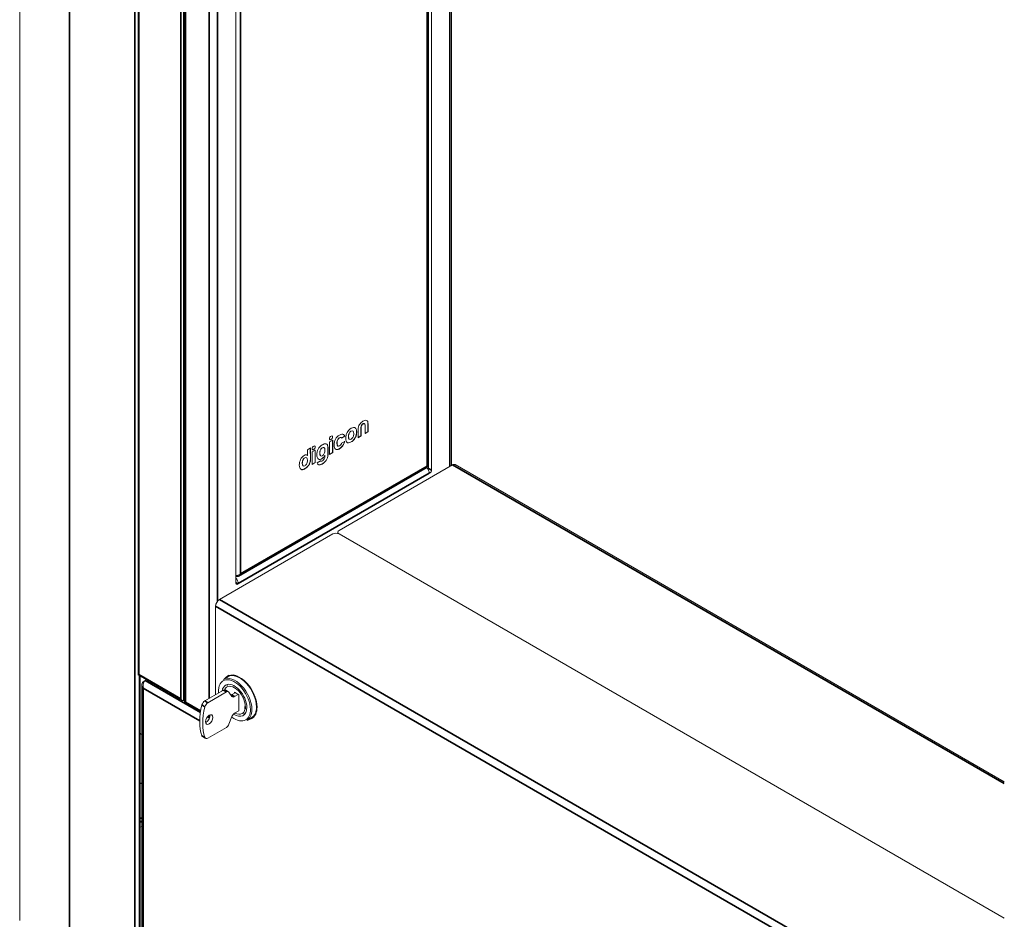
# Model space of a CAD drawing. Header units: millimetres. Extents: x 4 to 1188, y 1 to 840.
# Tile 116 of 256: x 860 to 922, y 160 to 216. Entities that reach past the tile are written whole.
import ezdxf

# ---------------------------------------------------------------- set-up
doc = ezdxf.new("R2010")
doc.units = ezdxf.units.MM
doc.layers.add('1', color=7, linetype='Continuous')

msp = doc.modelspace()

# ---------------------------------------------------------------- linework, layer by layer
at = {"layer": '1', "color": 154, "linetype": 'Continuous', "lineweight": 13}
for p, q in [((860.3552, 266.234), (860.3552, 159.5233)), ((867.7773, 259.4081), (867.7773, 174.9053)), ((870.6899, 251.8758), (870.6899, 173.251)), ((873.9069, 250.1272), (873.9069, 180.6543)), ((885.9586, 188.0402), (885.9586, 243.4859)), ((885.9748, 243.4764), (885.9748, 187.8394)), ((886.1634, 187.7306), (886.1634, 243.3676)), ((887.423, 188.0334), (887.423, 242.6403)), ((885.9586, 214.0901), (885.9748, 214.0994)), ((885.9654, 213.6026), (885.9586, 213.6065)), ((885.963, 213.8244), (885.9748, 213.8313)), ((885.9586, 213.0636), (885.9748, 213.0729)), ((885.9586, 212.6529), (885.9748, 212.6622)), ((885.9586, 196.95), (885.9748, 196.9406)), ((885.9586, 196.7322), (885.9654, 196.7283)), ((885.9748, 192.3216), (885.9691, 192.3183)), ((881.0005, 190.0494), (881.01, 190.044)), ((881.1156, 190.1812), (881.125, 190.1758)), ((881.4159, 190.3517), (881.4253, 190.3462)), ((881.5571, 190.2575), (881.5571, 189.7677)), ((881.7379, 189.883), (881.7379, 190.4168)), ((881.7474, 189.8776), (881.7474, 190.4114)), ((881.9515, 190.65), (881.9609, 190.6446)), ((882.0003, 190.5574), (882.0005, 190.0236)), ((882.0005, 190.0345), (882.1785, 190.1374)), ((882.0005, 190.0236), (882.1879, 190.132)), ((882.1785, 190.1374), (882.1785, 190.6272)), ((882.1785, 190.1374), (882.1879, 190.132)), ((882.1879, 190.132), (882.1879, 190.6218)), ((885.9654, 190.1964), (885.9586, 190.2003)), ((879.9685, 189.6188), (879.7703, 189.5044)), ((879.7703, 189.5044), (879.7703, 188.7254)), ((879.959, 188.8452), (879.959, 189.6133)), ((879.9685, 188.8398), (879.9685, 189.6188)), ((880.2355, 189.4262), (880.2449, 189.4208)), ((880.2853, 189.6545), (880.2948, 189.6491)), ((880.3758, 189.756), (880.3761, 189.7563)), ((880.3758, 189.756), (880.3853, 189.7506)), ((880.3761, 189.7563), (880.3856, 189.7509)), ((880.3787, 189.758), (880.3881, 189.7526)), ((880.3853, 189.7506), (880.3856, 189.7509)), ((880.3897, 189.9343), (880.3897, 189.9342)), ((880.3897, 189.9342), (880.3897, 189.9343)), ((880.3899, 189.765), (880.3994, 189.7595)), ((880.3912, 189.9351), (880.3912, 189.935)), ((880.3947, 189.937), (880.392, 189.9354)), ((880.4995, 189.7745), (880.4877, 189.7813)), ((880.5223, 189.7516), (880.7144, 189.8625)), ((880.5277, 189.744), (880.5278, 189.7439)), ((880.5278, 189.7439), (880.7238, 189.8571)), ((880.7238, 189.5374), (880.5278, 189.4242)), ((880.642, 189.9785), (880.6514, 189.973)), ((880.7144, 189.8628), (880.7238, 189.8573)), ((880.7144, 189.8625), (880.7144, 189.8628)), ((880.7144, 189.8625), (880.7238, 189.8571)), ((880.7237, 189.5373), (880.7238, 189.5372)), ((880.7238, 189.8571), (880.7238, 189.8573)), ((880.7238, 189.5372), (880.7238, 189.5374)), ((880.7868, 189.7433), (880.787, 189.7426)), ((880.787, 189.7426), (880.7868, 189.7404)), ((880.8774, 189.4661), (880.8868, 189.4607)), ((880.8774, 189.4661), (880.8868, 189.4622)), ((880.8868, 189.4607), (880.8962, 189.4567)), ((880.9586, 189.8521), (880.968, 189.8466)), ((880.9586, 189.8513), (880.968, 189.8458)), ((880.9587, 189.8527), (880.9681, 189.8473)), ((881.0006, 189.6865), (881.0101, 189.681)), ((881.1305, 189.6855), (881.1309, 189.6857)), ((881.2232, 189.5822), (881.2327, 189.5768)), ((881.2479, 189.818), (881.2481, 189.8185)), ((881.2873, 190.0302), (881.2873, 190.0305)), ((881.3934, 189.8074), (881.4028, 189.8019)), ((881.5571, 189.7786), (881.7379, 189.883)), ((881.5571, 189.7677), (881.7474, 189.8776)), ((881.7379, 189.883), (881.7474, 189.8776)), ((878.577, 189.1298), (878.3865, 189.0198)), ((878.3865, 189.0198), (878.3882, 188.6581)), ((878.5694, 188.4135), (878.5676, 189.1244)), ((878.5789, 188.408), (878.577, 189.1298)), ((878.8784, 188.9894), (878.683, 188.8766)), ((878.683, 188.8766), (878.683, 188.0976)), ((878.8689, 188.2159), (878.8689, 188.984)), ((878.8784, 188.2104), (878.8784, 188.9894)), ((879.1546, 188.8101), (879.1546, 188.8097)), ((879.1965, 189.0079), (879.206, 189.0024)), ((879.3124, 189.3186), (879.3109, 189.3179)), ((879.3115, 189.1396), (879.3209, 189.1342)), ((879.3131, 189.3192), (879.3124, 189.3186)), ((879.4833, 188.9886), (879.4833, 188.989)), ((879.6666, 189.1545), (879.676, 189.1491)), ((879.6666, 188.7136), (879.6666, 189.1534)), ((879.676, 188.7081), (879.676, 189.148)), ((879.7703, 188.7363), (879.959, 188.8452)), ((879.7703, 188.7254), (879.9685, 188.8398)), ((879.959, 188.8452), (879.9685, 188.8398)), ((880.0544, 189.3157), (880.0544, 189.3154)), ((880.0544, 189.3061), (880.0544, 189.3059)), ((880.2865, 189.2547), (880.2959, 189.2493)), ((880.2915, 189.2512), (880.3032, 189.2444)), ((880.3807, 189.0801), (880.3809, 189.0803)), ((880.3813, 189.0805), (880.3815, 189.0806)), ((880.3826, 189.0813), (880.3855, 189.083)), ((880.3826, 189.0813), (880.392, 189.0759)), ((880.3855, 189.083), (880.395, 189.0776)), ((880.3901, 189.0747), (880.3904, 189.0748)), ((880.3908, 189.0751), (880.3909, 189.0752)), ((880.392, 189.0759), (880.395, 189.0776)), ((880.6412, 189.3418), (880.6506, 189.3363)), ((878.0997, 188.3746), (878.1092, 188.3692)), ((878.2147, 188.5064), (878.2241, 188.5009)), ((878.3601, 188.6781), (878.3695, 188.6727)), ((878.3788, 188.6636), (878.3601, 188.6781)), ((878.3882, 188.6581), (878.3695, 188.6727)), ((878.3788, 188.6636), (878.3882, 188.6581)), ((878.3865, 188.3554), (878.3865, 188.3557)), ((878.5693, 188.4132), (878.5787, 188.4078)), ((878.5693, 188.4131), (878.5693, 188.4132)), ((878.5693, 188.4124), (878.5787, 188.407)), ((878.5694, 188.4135), (878.5789, 188.408)), ((878.5787, 188.4077), (878.5787, 188.4078)), ((878.683, 188.1085), (878.8689, 188.2159)), ((878.683, 188.0976), (878.8784, 188.2104)), ((878.8689, 188.2159), (878.8784, 188.2104)), ((879.197, 188.3222), (878.9926, 188.2042)), ((878.9926, 188.2042), (878.9926, 188.2041)), ((879.164, 188.8046), (879.164, 188.8043)), ((879.1708, 188.4084), (879.1802, 188.4029)), ((879.1966, 188.6449), (879.2061, 188.6395)), ((879.2065, 188.3101), (879.2183, 188.3033)), ((879.3403, 188.4907), (879.3497, 188.4853)), ((879.4439, 188.7765), (879.4441, 188.777)), ((879.4575, 188.6389), (879.4761, 188.6747)), ((879.4669, 188.6335), (879.4855, 188.6693)), ((879.4761, 188.6747), (879.4855, 188.6693)), ((879.4855, 188.6693), (879.4855, 188.619)), ((879.5518, 188.349), (879.5612, 188.3436)), ((879.6666, 188.7136), (879.676, 188.7081)), ((879.6666, 188.7127), (879.676, 188.7072)), ((885.9748, 188.7756), (885.9586, 188.785)), ((885.9654, 188.5634), (885.9586, 188.5673)), ((874.0654, 181.0747), (885.8943, 187.9042)), ((877.8785, 188.053), (877.8785, 188.0512)), ((877.8785, 188.0512), (877.8785, 188.051)), ((878.0577, 188.1773), (878.0672, 188.1718)), ((878.0577, 188.1765), (878.0672, 188.171)), ((878.0578, 188.1778), (878.0673, 188.1723)), ((878.0623, 187.7713), (878.0718, 187.7659)), ((878.0998, 188.0117), (878.1092, 188.0062)), ((878.3471, 188.1433), (878.3473, 188.1438)), ((879.3, 188.1241), (879.3094, 188.1187)), ((879.3025, 188.1255), (879.3119, 188.1201)), ((887.4833, 188.068), (880.3651, 183.9583)), ((885.8924, 187.9239), (885.9748, 187.9715)), ((922.0572, 168.2195), (887.65, 188.0845)), ((886.022, 187.54), (886.0691, 187.5673)), ((872.8698, 179.6309), (879.988, 183.7406)), ((880.287, 183.8495), (880.287, 183.7719)), ((880.3651, 183.7406), (922.057, 159.6698)), ((922.057, 159.6697), (880.3651, 183.7406)), ((873.9324, 181.0881), (873.9069, 181.1028)), ((873.9069, 180.7087), (874.0483, 180.627)), ((874.0012, 180.5998), (874.0483, 180.627)), ((872.6341, 179.2226), (872.6341, 173.6705)), ((867.7773, 174.9053), (867.8163, 174.9279)), ((867.7773, 174.9053), (870.5505, 173.3042)), ((867.9106, 152.8825), (867.9106, 174.8287)), ((867.9106, 171.2536), (867.9106, 174.8283)), ((873.1181, 174.6285), (873.118, 174.6284)), ((873.4009, 174.7918), (873.1181, 174.6285)), ((873.3934, 174.83), (873.3973, 174.8329)), ((873.3955, 174.8313), (873.4825, 174.8815)), ((868.0015, 174.3412), (868.0015, 152.6375)), ((868.1385, 174.4543), (868.0992, 174.477)), ((868.0993, 174.4771), (868.2258, 174.5501)), ((868.0993, 174.4771), (868.1386, 174.4544)), ((868.2258, 174.5501), (868.3091, 174.5982)), ((873.3862, 174.2598), (873.3447, 174.2359)), ((873.3447, 174.2359), (873.3447, 174.2358)), ((873.1175, 173.9496), (871.9524, 173.2769)), ((873.3061, 173.8407), (872.1409, 173.168)), ((873.4394, 173.8539), (873.2508, 173.9628)), ((873.6544, 173.5628), (873.4694, 173.8261)), ((873.8598, 173.7902), (873.6292, 173.6571)), ((873.8126, 173.8174), (873.8126, 173.763)), ((874.0954, 173.6541), (873.8126, 173.8174)), ((874.0483, 173.6814), (873.8177, 173.5483)), ((874.0954, 172.6526), (874.0954, 173.6541)), ((874.9499, 173.8769), (874.9248, 173.8624)), ((875.1042, 173.5302), (875.1042, 173.4354)), ((870.6447, 173.2949), (870.6899, 173.321)), ((870.7566, 173.1355), (871.6855, 172.5992)), ((872.1575, 172.3266), (872.2531, 172.2715)), ((872.2287, 172.3804), (872.2287, 172.3532)), ((872.2595, 172.2715), (872.2673, 172.276)), ((873.4694, 171.823), (873.6544, 172.3)), ((873.8177, 172.5031), (874.0954, 172.6635)), ((874.3747, 172.4519), (874.4162, 172.4758)), ((874.6014, 172.0593), (874.8842, 172.2226)), ((874.9748, 172.2896), (875.0544, 172.3034)), ((872.1409, 170.9472), (873.3061, 171.6198)), ((867.9106, 171.2085), (867.9382, 171.1926)), ((871.819, 171.0428), (872.0076, 170.9339)), ((868.0015, 168.1381), (867.9106, 168.0856)), ((867.9106, 165.364), (868.0015, 165.4165))]:
    msp.add_line(p, q, dxfattribs=at)
at = {"layer": '1', "color": 154, "linetype": 'Continuous', "lineweight": 35}
for p, q in [((863.4794, 261.8793), (863.4794, 155.1687)), ((867.5806, 155.0761), (867.5806, 259.5115)), ((867.8163, 174.9279), (867.8163, 259.3536)), ((870.4562, 257.8295), (870.4562, 173.4037)), ((870.6447, 173.2949), (870.6447, 257.8295)), ((870.7485, 251.831), (870.7485, 173.2078)), ((872.2287, 250.9002), (872.2287, 173.4368)), ((872.7567, 250.9002), (872.7567, 179.5328)), ((874.1897, 249.7135), (874.1897, 181.2367)), ((885.8805, 187.9864), (885.8805, 243.5307)), ((887.3136, 242.7035), (887.3136, 187.9704)), ((885.9654, 196.7283), (885.9748, 196.7338)), ((881.4636, 190.1398), (881.473, 190.1344)), ((881.7379, 190.4168), (881.7474, 190.4114)), ((881.776, 190.5488), (881.7855, 190.5433)), ((881.8631, 190.6335), (881.8725, 190.6281)), ((882.1785, 190.6272), (882.1879, 190.6218)), ((879.8587, 189.6558), (879.8682, 189.6504)), ((879.9562, 189.8246), (879.9656, 189.8191)), ((880.8868, 189.4622), (880.8962, 189.4567)), ((881.0364, 189.4696), (881.0458, 189.4642)), ((881.1215, 189.5082), (881.1309, 189.5027)), ((881.444, 189.9579), (881.4534, 189.9525)), ((878.7714, 189.0281), (878.7809, 189.0226)), ((878.8688, 189.1968), (878.8783, 189.1914)), ((879.1546, 188.8105), (879.164, 188.8051)), ((879.1546, 188.8097), (879.164, 188.8043)), ((879.6666, 189.1534), (879.676, 189.148)), ((880.3807, 189.0801), (880.3901, 189.0747)), ((880.3815, 189.0806), (880.3909, 189.0752)), ((878.5693, 188.4131), (878.5787, 188.4077)), ((879.2775, 188.4464), (879.287, 188.441)), ((879.4575, 188.6389), (879.4669, 188.6335)), ((885.9654, 188.5634), (885.9748, 188.5688)), ((874.1897, 181.2367), (885.8805, 187.9864)), ((878.2052, 187.8273), (878.2146, 187.8219)), ((878.4468, 188.031), (878.4562, 188.0256)), ((885.9748, 187.8394), (886.1634, 187.7306)), ((886.0691, 187.5673), (886.0177, 187.5969)), ((922.0571, 168.1069), (887.4833, 188.068)), ((886.022, 187.54), (874.0483, 180.627)), ((873.9069, 180.6543), (874.0012, 180.5998)), ((872.8698, 179.6309), (990.3249, 111.8181)), ((990.0892, 111.4099), (872.6341, 179.2226)), ((870.4562, 173.4037), (867.8163, 174.9279)), ((867.8635, 152.8553), (867.8635, 174.8565)), ((873.4801, 174.8808), (873.3973, 174.8329)), ((868.1038, 174.1067), (868.0732, 174.0928)), ((868.0992, 174.0787), (868.0992, 152.5014)), ((871.6351, 172.0372), (868.0992, 174.0787)), ((868.2256, 174.55), (871.6788, 172.5563)), ((873.3061, 173.8407), (873.1175, 173.9496)), ((873.6292, 173.6571), (873.8177, 173.5483)), ((870.7485, 173.2078), (871.6957, 172.6609)), ((871.9626, 172.9181), (871.774, 173.027)), ((871.9524, 173.2769), (872.1409, 173.168)), ((872.1284, 172.2967), (872.2534, 172.2246)), ((872.2062, 172.3662), (872.2287, 172.3532)), ((872.2368, 172.3034), (872.2746, 172.3253)), ((871.774, 171.1), (871.9626, 170.9912)), ((867.9106, 165.9627), (868.0015, 165.9102)), ((868.0015, 165.6925), (867.9106, 165.745))]:
    msp.add_line(p, q, dxfattribs=at)
at = {"layer": '1', "color": 154, "linetype": 'Continuous', "lineweight": 13}
msp.add_arc((870.8232, 173.251), 0.1333, 180.00057, 239.999587, dxfattribs=at)
for centre, major_axis, start_param, end_param in [((885.7768, 214.2558), (-0.2333, 0.4041), 4.8541533, 4.9142363), ((885.7297, 214.2286), (-0.2333, 0.4041), 4.6603564, 4.730944), ((885.9748, 213.0147), (0.3, -0.5196), 2.3560963, 2.3942863), ((885.7297, 214.2286), (-0.2333, 0.4041), 3.1416908, 3.1936253), ((885.9654, 213.9292), (0.2, -0.3464), 5.4977871, 5.5312157), ((885.8994, 212.9712), (0.2333, -0.4041), 2.1254838, 2.1756511), ((885.8522, 212.944), (0.2333, -0.4041), 1.9755709, 2.0278981), ((885.8994, 212.9712), (0.3, -0.5196), 2.1773201, 2.2160009), ((885.8522, 212.944), (0.2333, -0.4041), 5.8260836, 5.8784107), ((885.8994, 212.9712), (0.3, -0.5196), 5.6379807, 5.6766616), ((885.9654, 196.4017), (0.2, -0.3464), 2.322766, 2.3561945), ((885.6637, 191.911), (0.2333, -0.4041), 1.1248865, 1.25379), ((885.7768, 192.341), (0.1667, -0.2887), 1.3587388, 1.4752232), ((885.7863, 191.9818), (0.3, -0.5196), 1.8955585, 1.9376754), ((885.7108, 191.9382), (0.3, -0.5196), 1.6844827, 1.732392), ((885.7108, 191.9382), (0.2333, -0.4041), 1.4287374, 1.50659), ((885.6637, 191.911), (0.2333, -0.4041), 0.3204425, 0.4459098), ((885.7768, 191.579), (0.1667, -0.2887), 0.0955731, 0.2120575), ((885.7108, 191.9382), (0.2333, -0.4041), 0.0642063, 0.1420589), ((885.7108, 191.9382), (0.3, -0.5196), 6.1215896, 6.1694989), ((885.9654, 190.523), (0.2, -0.3464), 5.4977871, 5.5312157), ((880.4028, 189.4179), (-0.0971, -0.1682), 1.5678291, 1.9281174), ((885.7768, 188.1279), (0.2333, -0.4041), 1.7125607, 1.7726437), ((885.7297, 188.1007), (0.2333, -0.4041), 1.5187637, 1.5893514), ((885.9654, 188.2368), (0.2, -0.3464), 2.322766, 2.3561945), ((885.758, 187.6925), (-0.1867, 0.3233), 3.9269908, 5.025992), ((885.8806, 187.785), (0.0667, 0.1155), 4.9283244, 5.4977871), ((886.0691, 187.6761), (-0.0667, -0.1155), 0.7853982, 2.3561945), ((887.4833, 187.7959), (0.1667, 0.2887), 0, 0.7853982), ((880.5537, 183.8495), (-0.2667, 0), 5.4977871, 7.0685835), ((880.1765, 183.6317), (-0.2667, 0), 3.9269908, 5.4977871), ((873.7843, 180.7794), (0.1867, -0.3233), 0.7853982, 1.8733654), ((874.0012, 180.7087), (-0.0667, -0.1155), 5.4977871, 7.0685835), ((872.8698, 179.3587), (-0.1667, -0.2887), 3.9269908, 5.4977871), ((873.8126, 173.3167), (0.7083, -1.2269), 0.7853982, 4.018097), ((873.8597, 173.3439), (-0.7417, 1.2846), 3.9269908, 6.2831853), ((874.1426, 173.5072), (0.7667, -1.3279), 0.7853982, 3.3977306), ((874.2557, 173.5725), (0.7667, -1.3279), 3.2155183, 3.3977306), ((874.2557, 173.5725), (-0.7667, 1.3279), 0.0737893, 0.128134), ((874.1426, 173.5072), (0.7417, -1.2846), 0.7853982, 3.1416908), ((874.3311, 173.616), (0.6667, -1.1547), 2.6986433, 2.8591591), ((873.8126, 173.3167), (-0.55, 0.9526), 0, 0.6193846), ((873.8126, 173.3167), (0.4817, -0.8343), 0.7853982, 3.5475453), ((873.8126, 173.3167), (-0.55, 0.9526), 3.9269908, 6.2831853), ((873.8597, 173.3439), (0.5167, -0.8949), 3.1125329, 3.1416908), ((873.8597, 173.3439), (-0.515, 0.892), 6.2567763, 6.2831853), ((870.5505, 173.4582), (-0.0943, 0.1633), 1.5707963, 3.1415927), ((873.1175, 173.7319), (-0.1333, -0.2309), 3.1415927, 3.9269908), ((873.3061, 173.623), (0.1333, 0.2309), 6.0213859, 7.0685835), ((873.6292, 173.8749), (0.1333, 0.2309), 3.7639062, 3.9269908), ((873.8177, 173.766), (-0.1333, -0.2309), 6.0213859, 7.0685835), ((874.2023, 173.4654), (1.8156, 3.1446), 2.025217, 2.687172), ((871.9524, 173.0592), (-0.1333, -0.2309), 3.9269908, 5.1668097), ((874.3908, 173.3566), (1.8156, 3.1446), 2.025217, 2.687172), ((872.1409, 172.9503), (0.1333, 0.2309), 0.7853982, 2.025217), ((873.8126, 173.3167), (-0.55, 0.9526), 2.281778, 3.9269908), ((873.8126, 173.3167), (0.4817, -0.8343), 0, 0.585907), ((873.8597, 173.3439), (0.5167, -0.8949), 0.5769731, 0.7535895), ((874.1426, 173.5072), (0.7417, -1.2846), 0, 0.7853982), ((874.1426, 173.5072), (0.7667, -1.3279), 0, 0.7853982), ((872.0401, 172.2171), (0.1667, 0.2887), 3.7428149, 5.4977871), ((872.3701, 172.4349), (0.1, 0.1732), 2.3561945, 2.6960314), ((872.0401, 172.2171), (0.1667, 0.2887), 5.4977871, 5.681963), ((873.8177, 172.2854), (-0.1333, -0.2309), 3.9269908, 4.9741884), ((873.8126, 173.3167), (0.7083, -1.2269), 5.3395294, 6.2831853), ((873.8126, 173.3167), (0.4817, -0.8343), 5.5365662, 6.2831853), ((873.8597, 173.3439), (-0.515, 0.892), 3.1415927, 3.1787027), ((873.8597, 173.3439), (0.5167, -0.8949), 0, 0.0346557), ((873.8126, 173.3167), (0.7083, -1.2269), 0, 0.7853982), ((873.8597, 173.3439), (-0.7417, 1.2846), 3.1415927, 3.9269908), ((874.1426, 173.5072), (0.7667, -1.3279), 6.0270473, 6.2831853), ((874.2557, 173.5725), (0.7667, -1.3279), 6.0270473, 6.2092597), ((874.2557, 173.5725), (-0.7667, 1.3279), 2.8855914, 3.0678013), ((874.3971, 173.6541), (-0.7667, 1.3279), 2.875887, 2.9748719), ((874.3311, 173.616), (0.6667, -1.1547), 0.2823659, 0.4429798), ((873.3061, 171.8376), (0.1333, 0.2309), 3.9269908, 4.9741884), ((868.0049, 171.3081), (-0.0667, -0.1155), 5.4977871, 7.0330197), ((871.9524, 171.2738), (-0.1333, -0.2309), 5.8287646, 6.283197), ((872.1409, 171.1649), (0.1333, 0.2309), 2.687172, 3.9269908)]:
    msp.add_ellipse(centre, major_axis=major_axis, ratio=0.5773503, start_param=start_param, end_param=end_param, dxfattribs=at)
at = {"layer": '1', "color": 154, "linetype": 'Continuous', "lineweight": 35}
for centre, major_axis, ratio, start_param, end_param in [((870.8899, 173.2895), (0.1993, 0.0447), 0.3689725, 3.0590183, 3.8444165), ((870.8899, 173.2895), (0.1384, 0.1503), 0.3689725, 2.4387688, 3.224167), ((873.8126, 173.3167), (0.4817, -0.8343), 0.5773503, 0.585907, 0.7853982)]:
    msp.add_ellipse(centre, major_axis=major_axis, ratio=ratio, start_param=start_param, end_param=end_param, dxfattribs=at)
at = {"layer": '1', "color": 154, "linetype": 'Continuous', "lineweight": 13}
msp.add_ellipse((872.2287, 172.1082), major_axis=(0.1667, 0.2887), ratio=0.5773503, dxfattribs=at)
for points, knots in [([(885.951, 214.2015), (885.9517, 214.1995), (885.9523, 214.1976), (885.963, 214.1648), (885.9714, 214.1334), (885.9785, 214.1015)], [0, 0, 0, 0, 0.0591279, 0.0591279, 1, 1, 1, 1]), ([(885.8805, 187.9864), (885.8918, 187.9601), (885.8951, 187.938), (885.8901, 187.9077), (885.8834, 187.8978), (885.8735, 187.8922)], [0, 0, 0, 0, 0.5396654, 0.5396654, 1, 1, 1, 1]), ([(885.9586, 188.0395), (885.9586, 188.039), (885.9586, 188.0385), (885.9585, 188.0348), (885.9579, 188.0316), (885.9564, 188.027), (885.9558, 188.0255), (885.9544, 188.0225), (885.9536, 188.0211), (885.9491, 188.014), (885.9439, 188.0089), (885.9338, 188.0023), (885.9301, 188.0002), (885.9219, 187.9964), (885.9174, 187.9946), (885.9032, 187.9901), (885.8925, 187.9878), (885.8805, 187.9864)], [0, 0, 0, 0, 0.0184651, 0.0184651, 0.141157, 0.141157, 0.2025029, 0.2025029, 0.2638488, 0.2638488, 0.5092326, 0.5092326, 0.6319244, 0.6319244, 0.7546163, 0.7546163, 1, 1, 1, 1]), ([(874.1897, 181.2367), (874.1778, 181.2243), (874.1648, 181.2129), (874.1439, 181.1972), (874.1367, 181.1922), (874.1255, 181.1851), (874.1217, 181.1827), (874.114, 181.1782), (874.1101, 181.176), (874.0903, 181.1653), (874.074, 181.158), (874.0488, 181.1487), (874.0403, 181.1459), (874.0273, 181.1421), (874.023, 181.1409), (874.0142, 181.1387), (874.0098, 181.1377), (873.9967, 181.1349), (873.9879, 181.1334), (873.9705, 181.131), (873.9619, 181.1301), (873.9445, 181.129), (873.9359, 181.1288), (873.923, 181.1291), (873.9187, 181.1292), (873.9117, 181.1296), (873.9088, 181.1298), (873.906, 181.1301)], [0, 0, 0, 0, 0.1689332, 0.1689332, 0.2533998, 0.2533998, 0.2956331, 0.2956331, 0.3378664, 0.3378664, 0.5067996, 0.5067996, 0.5912662, 0.5912662, 0.6334995, 0.6334995, 0.6757327, 0.6757327, 0.7601993, 0.7601993, 0.8446659, 0.8446659, 0.9291325, 0.9291325, 0.9713658, 0.9713658, 1, 1, 1, 1]), ([(873.9324, 181.0881), (873.9592, 181.0758), (873.9869, 181.0692), (874.0405, 181.0692), (874.0664, 181.0757), (874.1131, 181.1019), (874.1339, 181.1215), (874.1678, 181.1717), (874.181, 181.2024), (874.1897, 181.2367)], [0, 0, 0, 0, 0.25, 0.25, 0.5, 0.5, 0.75, 0.75, 1, 1, 1, 1]), ([(868.0992, 174.477), (868.0666, 174.4576), (868.0421, 174.4311), (868.0096, 174.3697), (868.0019, 174.3349), (868.0012, 174.2644), (868.008, 174.2283), (868.0328, 174.1585), (868.0507, 174.1246), (868.0732, 174.0928)], [0, 0, 0, 0, 0.25, 0.25, 0.5, 0.5, 0.75, 0.75, 1, 1, 1, 1]), ([(868.0732, 174.0928), (868.0768, 174.0877), (868.0816, 174.0832), (868.0912, 174.078), (868.096, 174.0774), (868.0992, 174.0787)], [0, 0, 0, 0, 0.5, 0.5, 1, 1, 1, 1]), ([(868.2256, 174.55), (868.2223, 174.548), (868.2157, 174.5439), (868.206, 174.5369), (868.1967, 174.5294), (868.1877, 174.5214), (868.1791, 174.5129), (868.1708, 174.504), (868.1628, 174.4945), (868.1552, 174.4846), (868.148, 174.4743), (868.1412, 174.4637), (868.1347, 174.4526), (868.1287, 174.4412), (868.123, 174.4296), (868.1178, 174.4177), (868.1129, 174.4055), (868.1085, 174.3931), (868.1044, 174.3806), (868.1008, 174.3679), (868.0936, 174.3394), (868.0862, 174.2939), (868.0846, 174.2415), (868.087, 174.2002), (868.0907, 174.1696), (868.0959, 174.1395), (868.1008, 174.1199), (868.1032, 174.1101)], [0, 0, 0, 0, 0.0281344, 0.0560996, 0.0839124, 0.1115888, 0.1391443, 0.1665933, 0.1939497, 0.2212265, 0.248436, 0.2755882, 0.3026789, 0.3297005, 0.3566448, 0.3835026, 0.410264, 0.4369179, 0.4634528, 0.4898561, 0.5161147, 0.6393173, 0.7606862, 0.8208223, 0.8807005, 0.9404012, 1, 1, 1, 1]), ([(868.1032, 174.1101), (868.1036, 174.1085), (868.1043, 174.1053), (868.1049, 174.1004), (868.105, 174.0956), (868.1047, 174.0914), (868.1041, 174.0878), (868.1032, 174.0848), (868.1021, 174.0823), (868.1008, 174.0802), (868.0997, 174.0792), (868.0992, 174.0787)], [0, 0, 0, 0, 0.1217212, 0.2492442, 0.3803268, 0.5123423, 0.6168353, 0.7188916, 0.8173269, 0.9112204, 1, 1, 1, 1]), ([(872.2368, 172.3034), (872.2382, 172.2996), (872.2395, 172.2962), (872.242, 172.29), (872.2432, 172.2872), (872.2449, 172.2835), (872.2455, 172.2824), (872.2466, 172.2803), (872.2471, 172.2793), (872.2487, 172.2766), (872.2497, 172.2751), (872.2516, 172.2728), (872.2525, 172.2719), (872.2538, 172.271), (872.2543, 172.2708), (872.2551, 172.2705), (872.2555, 172.2703), (872.2569, 172.2702), (872.2578, 172.2704), (872.2586, 172.271)], [0, 0, 0, 0, 0.1400511, 0.1400511, 0.2801022, 0.2801022, 0.3501278, 0.3501278, 0.4201533, 0.4201533, 0.5602045, 0.5602045, 0.7002556, 0.7002556, 0.7702811, 0.7702811, 0.8403067, 0.8403067, 1, 1, 1, 1])]:
    msp.add_open_spline(points, degree=3, knots=knots, dxfattribs=at)
for points, degree in [([(881.867, 190.8007), (881.7891, 190.7516), (881.7152, 190.6918), (881.6536, 190.599)], 3), ([(882.0873, 190.8557), (882.0232, 190.872), (881.9468, 190.8468), (881.867, 190.8007)], 3), ([(882.1879, 190.6218), (882.1879, 190.7683), (882.1518, 190.8394), (882.0873, 190.8557)], 3), ([(882.1785, 190.6272), (882.1785, 190.7361), (882.1586, 190.8033), (882.1219, 190.8374)], 3), ([(880.8735, 190.0986), (880.8437, 190.0443), (880.8218, 189.985), (880.8078, 189.9211)], 3), ([(881.0613, 190.3173), (880.9847, 190.2617), (880.9221, 190.1889), (880.8735, 190.0986)], 3), ([(881.0005, 190.0494), (880.9728, 189.9924), (880.9588, 189.9267), (880.9587, 189.8527)], 3), ([(881.01, 190.044), (880.9822, 189.987), (880.9682, 189.9213), (880.9681, 189.8473)], 3), ([(881.1156, 190.1812), (881.0671, 190.1533), (881.0286, 190.1092), (881.0005, 190.0494)], 3), ([(881.125, 190.1758), (881.0765, 190.1479), (881.038, 190.1037), (881.01, 190.044)], 3), ([(881.1312, 190.3631), (881.1086, 190.35), (881.0853, 190.3348), (881.0613, 190.3173)], 3), ([(881.2362, 190.1883), (881.2061, 190.2127), (881.1658, 190.2102), (881.1156, 190.1812)], 3), ([(881.2457, 190.1829), (881.2156, 190.2073), (881.1752, 190.2047), (881.125, 190.1758)], 3), ([(881.2688, 190.4168), (881.2262, 190.4094), (881.1804, 190.3915), (881.1312, 190.3631)], 3), ([(881.2873, 190.0305), (881.2873, 190.105), (881.2734, 190.1559), (881.2457, 190.1829)], 3), ([(881.4253, 190.3462), (881.3918, 190.4029), (881.3396, 190.4267), (881.2688, 190.4168)], 3), ([(881.4159, 190.3517), (881.4054, 190.3695), (881.393, 190.384), (881.3788, 190.3953)], 3), ([(881.4636, 190.1398), (881.4636, 190.231), (881.4477, 190.3014), (881.4159, 190.3517)], 3), ([(881.473, 190.1344), (881.473, 190.2255), (881.4571, 190.296), (881.4253, 190.3462)], 3), ([(881.444, 189.9579), (881.457, 190.0129), (881.4635, 190.0736), (881.4636, 190.1398)], 3), ([(881.4534, 189.9525), (881.4664, 190.0075), (881.473, 190.0682), (881.473, 190.1344)], 3), ([(881.6536, 190.599), (881.5938, 190.509), (881.5571, 190.3999), (881.5571, 190.2575)], 3), ([(881.7379, 190.4168), (881.7379, 190.4671), (881.7506, 190.511), (881.776, 190.5488)], 3), ([(881.7474, 190.4114), (881.7474, 190.4616), (881.7601, 190.5056), (881.7855, 190.5433)], 3), ([(881.776, 190.5488), (881.8014, 190.5864), (881.8304, 190.6147), (881.8631, 190.6335)], 3), ([(881.7855, 190.5433), (881.8108, 190.5809), (881.8399, 190.6092), (881.8725, 190.6281)], 3), ([(881.8631, 190.6335), (881.8957, 190.6524), (881.9251, 190.6578), (881.9515, 190.65)], 3), ([(881.8725, 190.6281), (881.9051, 190.6469), (881.9346, 190.6524), (881.9609, 190.6446)], 3), ([(881.9609, 190.6446), (881.9871, 190.6366), (882.0003, 190.6076), (882.0003, 190.5574)], 3), ([(879.77, 189.6706), (879.7854, 189.6405), (879.8193, 189.6331), (879.8587, 189.6558)], 3), ([(879.8682, 189.8754), (879.8144, 189.8443), (879.7708, 189.7688), (879.7708, 189.7067)], 3), ([(879.7708, 189.7067), (879.7708, 189.6445), (879.8144, 189.6193), (879.8682, 189.6504)], 3), ([(879.8587, 189.6558), (879.9125, 189.6869), (879.9562, 189.7625), (879.9562, 189.8246)], 3), ([(879.9656, 189.8191), (879.9656, 189.8813), (879.922, 189.9064), (879.8682, 189.8754)], 3), ([(879.8682, 189.6504), (879.922, 189.6815), (879.9656, 189.757), (879.9656, 189.8191)], 3), ([(879.9562, 189.8246), (879.9562, 189.8412), (879.953, 189.8551), (879.9475, 189.8661)], 3), ([(880.1413, 189.676), (880.0834, 189.5681), (880.0545, 189.448), (880.0544, 189.3157)], 3), ([(880.3897, 189.9343), (880.2837, 189.8729), (880.2008, 189.7867), (880.1413, 189.676)], 3), ([(880.2355, 189.4262), (880.2357, 189.5207), (880.2524, 189.597), (880.2853, 189.6545)], 3), ([(880.2865, 189.2547), (880.2524, 189.2749), (880.2357, 189.332), (880.2355, 189.4262)], 3), ([(880.2449, 189.4208), (880.2451, 189.5153), (880.2619, 189.5916), (880.2948, 189.6491)], 3), ([(880.2853, 189.6545), (880.3067, 189.696), (880.3369, 189.7297), (880.3758, 189.756)], 3), ([(880.2948, 189.6491), (880.3161, 189.6905), (880.3463, 189.7242), (880.3853, 189.7506)], 3), ([(880.3761, 189.7563), (880.3775, 189.7572), (880.3775, 189.7573), (880.3787, 189.758)], 3), ([(880.3787, 189.758), (880.3824, 189.7605), (880.386, 189.7627), (880.3899, 189.765)], 3), ([(880.3856, 189.7509), (880.3869, 189.7517), (880.3869, 189.7518), (880.3881, 189.7526)], 3), ([(880.3881, 189.7526), (880.3919, 189.7551), (880.3954, 189.7572), (880.3994, 189.7595)], 3), ([(880.3912, 189.935), (880.3911, 189.935), (880.3897, 189.9342)], 2), ([(880.3899, 189.765), (880.4329, 189.7891), (880.4667, 189.7943), (880.4901, 189.7799)], 3), ([(880.392, 189.9354), (880.3916, 189.9352), (880.3913, 189.9351), (880.3912, 189.9351)], 3), ([(880.6514, 189.973), (880.5902, 190.0118), (880.5047, 189.9995), (880.3947, 189.937)], 3), ([(880.3994, 189.7595), (880.4423, 189.7837), (880.4761, 189.7889), (880.4995, 189.7744)], 3), ([(880.4995, 189.7744), (880.5091, 189.7692), (880.5185, 189.7592), (880.5277, 189.744)], 3), ([(880.6412, 189.3418), (880.6752, 189.4075), (880.6995, 189.4743), (880.7144, 189.5427)], 3), ([(880.7144, 189.8628), (880.6994, 189.914), (880.6751, 189.9527), (880.642, 189.9785)], 3), ([(880.6506, 189.3363), (880.6846, 189.402), (880.7089, 189.4688), (880.7238, 189.5372)], 3), ([(880.7238, 189.8573), (880.7088, 189.9085), (880.6846, 189.9473), (880.6514, 189.973)], 3), ([(880.8078, 189.9211), (880.7939, 189.8578), (880.7869, 189.7986), (880.7868, 189.7433)], 3), ([(880.7868, 189.7404), (880.7868, 189.6725), (880.7952, 189.612), (880.812, 189.5588)], 3), ([(880.812, 189.5588), (880.825, 189.5174), (880.8447, 189.4877), (880.8712, 189.4696)], 3), ([(880.8868, 189.4622), (880.9241, 189.4466), (880.9739, 189.449), (881.0364, 189.4696)], 3), ([(880.8962, 189.4567), (880.9335, 189.4412), (880.9834, 189.4436), (881.0458, 189.4642)], 3), ([(880.9587, 189.8527), (880.9586, 189.8524), (880.9586, 189.8522), (880.9586, 189.8521)], 3), ([(880.9586, 189.8521), (880.9586, 189.8513), (880.9587, 189.8513), (880.9586, 189.8513)], 3), ([(880.9586, 189.8513), (880.9587, 189.7686), (880.9726, 189.7138), (881.0006, 189.6865)], 3), ([(880.9681, 189.8473), (880.968, 189.847), (880.968, 189.8467), (880.968, 189.8466)], 3), ([(880.968, 189.8466), (880.968, 189.8458), (880.9681, 189.8459), (880.968, 189.8458)], 3), ([(880.968, 189.8458), (880.9681, 189.7632), (880.9821, 189.7083), (881.0101, 189.681)], 3), ([(881.0101, 189.681), (881.038, 189.6538), (881.0783, 189.6552), (881.1305, 189.6855)], 3), ([(881.0364, 189.4696), (881.0649, 189.479), (881.0932, 189.4919), (881.1215, 189.5082)], 3), ([(881.0458, 189.4642), (881.0743, 189.4735), (881.1027, 189.4864), (881.1309, 189.5027)], 3), ([(881.1215, 189.5082), (881.1553, 189.5277), (881.1891, 189.5522), (881.2232, 189.5822)], 3), ([(881.1309, 189.6857), (881.181, 189.7146), (881.2204, 189.7593), (881.2479, 189.818)], 3), ([(881.1309, 189.5027), (881.1648, 189.5223), (881.1985, 189.5468), (881.2327, 189.5768)], 3), ([(881.2232, 189.5822), (881.2917, 189.6381), (881.3488, 189.7135), (881.3934, 189.8074)], 3), ([(881.2327, 189.5768), (881.3012, 189.6327), (881.3582, 189.7081), (881.4028, 189.8019)], 3), ([(881.2481, 189.8185), (881.2742, 189.8771), (881.2873, 189.9475), (881.2873, 190.0302)], 3), ([(881.3934, 189.8074), (881.4141, 189.8526), (881.4309, 189.9027), (881.444, 189.9579)], 3), ([(881.4028, 189.8019), (881.4235, 189.8472), (881.4403, 189.8972), (881.4534, 189.9525)], 3), ([(878.6827, 189.0428), (878.6981, 189.0128), (878.732, 189.0053), (878.7714, 189.0281)], 3), ([(878.7809, 189.2476), (878.7271, 189.2166), (878.6835, 189.141), (878.6835, 189.0789)], 3), ([(878.6835, 189.0789), (878.6835, 189.0168), (878.7271, 188.9916), (878.7809, 189.0226)], 3), ([(878.7714, 189.0281), (878.8252, 189.0591), (878.8688, 189.1347), (878.8688, 189.1968)], 3), ([(878.8783, 189.1914), (878.8783, 189.2535), (878.8347, 189.2787), (878.7809, 189.2476)], 3), ([(878.7809, 189.0226), (878.8347, 189.0537), (878.8783, 189.1293), (878.8783, 189.1914)], 3), ([(878.8688, 189.1968), (878.8688, 189.2134), (878.8657, 189.2274), (878.8601, 189.2383)], 3), ([(879.0557, 189.0504), (879.0024, 188.9395), (878.9758, 188.8196), (878.9757, 188.6905)], 3), ([(879.3109, 189.3179), (879.1938, 189.25), (879.1086, 189.1607), (879.0557, 189.0504)], 3), ([(879.1965, 189.0079), (879.1686, 188.9507), (879.1546, 188.8848), (879.1546, 188.8105)], 3), ([(879.1546, 188.8105), (879.1546, 188.8105), (879.1546, 188.8104), (879.1546, 188.8103)], 3), ([(879.1546, 188.8103), (879.1546, 188.8102), (879.1546, 188.8101), (879.1546, 188.8101)], 3), ([(879.1546, 188.8097), (879.1546, 188.727), (879.1686, 188.6722), (879.1966, 188.6449)], 3), ([(879.206, 189.0024), (879.178, 188.9452), (879.1641, 188.8794), (879.164, 188.8051)], 3), ([(879.3115, 189.1396), (879.263, 189.1117), (879.2246, 189.0676), (879.1965, 189.0079)], 3), ([(879.3209, 189.1342), (879.2724, 189.1062), (879.234, 189.0622), (879.206, 189.0024)], 3), ([(879.4322, 189.1468), (879.4021, 189.1712), (879.3618, 189.1687), (879.3115, 189.1396)], 3), ([(879.5612, 189.3812), (879.482, 189.3979), (879.4022, 189.3705), (879.3131, 189.3192)], 3), ([(879.4417, 189.1413), (879.4115, 189.1657), (879.3712, 189.1632), (879.3209, 189.1342)], 3), ([(879.4833, 188.989), (879.4833, 189.0634), (879.4694, 189.1143), (879.4417, 189.1413)], 3), ([(879.4441, 188.777), (879.4702, 188.8355), (879.4833, 188.9059), (879.4833, 188.9886)], 3), ([(879.676, 189.1491), (879.6758, 189.2939), (879.6351, 189.3658), (879.5612, 189.3812)], 3), ([(879.6666, 189.1545), (879.6664, 189.2562), (879.6463, 189.3219), (879.6088, 189.3574)], 3), ([(879.6666, 189.1534), (879.6666, 189.1536), (879.6666, 189.1545)], 2), ([(879.676, 189.148), (879.676, 189.1482), (879.676, 189.1491)], 2), ([(880.0544, 189.3154), (880.0544, 189.3133), (880.0545, 189.3129), (880.0546, 189.3109)], 3), ([(880.0546, 189.3109), (880.0545, 189.3088), (880.0544, 189.3081), (880.0544, 189.3061)], 3), ([(880.0544, 189.3059), (880.0545, 189.1737), (880.0833, 189.0869), (880.1413, 189.0459)], 3), ([(880.1319, 189.0514), (880.1915, 189.0094), (880.2745, 189.019), (880.3807, 189.0801)], 3), ([(880.1413, 189.0459), (880.2009, 189.0039), (880.2839, 189.0135), (880.3901, 189.0747)], 3), ([(880.2959, 189.2493), (880.2619, 189.2695), (880.2451, 189.3265), (880.2449, 189.4208)], 3), ([(880.3849, 189.2527), (880.3463, 189.2343), (880.3162, 189.2331), (880.2959, 189.2493)], 3), ([(880.3809, 189.0803), (880.381, 189.0803), (880.3812, 189.0804), (880.3813, 189.0805)], 3), ([(880.3815, 189.0806), (880.3816, 189.0807), (880.3819, 189.0808), (880.3826, 189.0813)], 3), ([(880.3893, 189.2549), (880.3866, 189.2535), (880.3865, 189.2537), (880.3849, 189.2527)], 3), ([(880.3855, 189.083), (880.4954, 189.1475), (880.5808, 189.2339), (880.6412, 189.3418)], 3), ([(880.3986, 189.2598), (880.3954, 189.2581), (880.3919, 189.2562), (880.3893, 189.2549)], 3), ([(880.3904, 189.0748), (880.3905, 189.0749), (880.3906, 189.075), (880.3908, 189.0751)], 3), ([(880.3909, 189.0752), (880.3911, 189.0752), (880.3913, 189.0754), (880.392, 189.0759)], 3), ([(880.395, 189.0776), (880.5049, 189.1421), (880.5902, 189.2285), (880.6506, 189.3363)], 3), ([(880.4997, 189.3614), (880.476, 189.3195), (880.4422, 189.2856), (880.3986, 189.2598)], 3), ([(877.9598, 188.4135), (877.9055, 188.3035), (877.8786, 188.1835), (877.8785, 188.053)], 3), ([(878.1746, 188.6585), (878.0872, 188.6079), (878.0155, 188.5262), (877.9598, 188.4135)], 3), ([(878.0997, 188.3746), (878.0719, 188.3176), (878.0579, 188.2519), (878.0578, 188.1778)], 3), ([(878.1092, 188.3692), (878.0813, 188.3122), (878.0674, 188.2464), (878.0673, 188.1723)], 3), ([(878.2147, 188.5064), (878.1662, 188.4785), (878.1278, 188.4344), (878.0997, 188.3746)], 3), ([(878.2241, 188.5009), (878.1756, 188.473), (878.1372, 188.4289), (878.1092, 188.3692)], 3), ([(878.2991, 188.6991), (878.2631, 188.6993), (878.2221, 188.686), (878.1746, 188.6585)], 3), ([(878.3355, 188.5136), (878.3053, 188.5379), (878.265, 188.5354), (878.2147, 188.5064)], 3), ([(878.3449, 188.5081), (878.3147, 188.5325), (878.2745, 188.53), (878.2241, 188.5009)], 3), ([(878.3695, 188.6727), (878.35, 188.6879), (878.3264, 188.6968), (878.2991, 188.6991)], 3), ([(878.3865, 188.3557), (878.3865, 188.4302), (878.3725, 188.4811), (878.3449, 188.5081)], 3), ([(878.3473, 188.1438), (878.3734, 188.2023), (878.3865, 188.2727), (878.3865, 188.3554)], 3), ([(878.4468, 188.031), (878.5231, 188.1353), (878.5691, 188.2658), (878.5693, 188.4124)], 3), ([(878.4562, 188.0256), (878.5325, 188.1298), (878.5786, 188.2604), (878.5787, 188.407)], 3), ([(878.5693, 188.4132), (878.5693, 188.4133), (878.5694, 188.4134), (878.5694, 188.4135)], 3), ([(878.5693, 188.4124), (878.5694, 188.4125), (878.5693, 188.4125), (878.5693, 188.4131)], 3), ([(878.5787, 188.4078), (878.5788, 188.4079), (878.5788, 188.4079), (878.5789, 188.408)], 3), ([(878.5787, 188.407), (878.5788, 188.407), (878.5787, 188.407), (878.5787, 188.4077)], 3), ([(878.9757, 188.6905), (878.9757, 188.5802), (878.9958, 188.5029), (879.036, 188.4586)], 3), ([(878.9926, 188.2041), (879.0333, 188.0497), (879.1393, 188.0213), (879.3094, 188.1187)], 3), ([(879.036, 188.4586), (879.0469, 188.4465), (879.0584, 188.4363), (879.0705, 188.4281)], 3), ([(879.0826, 188.4212), (879.1094, 188.4085), (879.1388, 188.4042), (879.1708, 188.4084)], 3), ([(879.092, 188.4157), (879.1188, 188.403), (879.1482, 188.3988), (879.1802, 188.4029)], 3), ([(879.164, 188.8051), (879.164, 188.805), (879.164, 188.8049), (879.164, 188.8049)], 3), ([(879.164, 188.8049), (879.164, 188.8048), (879.164, 188.8047), (879.164, 188.8046)], 3), ([(879.164, 188.8043), (879.164, 188.7216), (879.178, 188.6667), (879.2061, 188.6395)], 3), ([(879.1708, 188.4084), (879.2061, 188.4131), (879.2417, 188.4257), (879.2775, 188.4464)], 3), ([(879.1802, 188.4029), (879.2156, 188.4076), (879.2511, 188.4203), (879.287, 188.441)], 3), ([(879.2077, 188.3094), (879.1999, 188.3139), (879.1932, 188.32), (879.1876, 188.3276)], 3), ([(879.1966, 188.6449), (879.2052, 188.6366), (879.2148, 188.6309), (879.2257, 188.628)], 3), ([(879.2656, 188.2947), (879.2349, 188.2925), (879.212, 188.3018), (879.197, 188.3222)], 3), ([(879.2061, 188.6395), (879.2339, 188.6122), (879.2743, 188.6137), (879.3265, 188.6439)], 3), ([(879.3287, 188.3152), (879.3077, 188.3031), (879.2867, 188.2963), (879.2656, 188.2947)], 3), ([(879.2775, 188.4464), (879.2983, 188.4584), (879.3193, 188.4732), (879.3403, 188.4907)], 3), ([(879.287, 188.441), (879.3078, 188.453), (879.3287, 188.4677), (879.3497, 188.4853)], 3), ([(879.3025, 188.1255), (879.3921, 188.1773), (879.4807, 188.2456), (879.5518, 188.349)], 3), ([(879.3119, 188.1201), (879.4015, 188.1718), (879.4901, 188.2402), (879.5612, 188.3436)], 3), ([(879.3265, 188.6439), (879.3266, 188.644), (879.3267, 188.644), (879.3268, 188.6441)], 3), ([(879.3268, 188.6441), (879.377, 188.6731), (879.4163, 188.7177), (879.4439, 188.7765)], 3), ([(879.3581, 188.3356), (879.3483, 188.3277), (879.3385, 188.3209), (879.3287, 188.3152)], 3), ([(879.3403, 188.4907), (879.3872, 188.5297), (879.4263, 188.5793), (879.4575, 188.6389)], 3), ([(879.3497, 188.4853), (879.3967, 188.5242), (879.4357, 188.5738), (879.4669, 188.6335)], 3), ([(879.4421, 188.445), (879.417, 188.3972), (879.3889, 188.3607), (879.3581, 188.3356)], 3), ([(879.4855, 188.619), (879.4817, 188.5506), (879.4672, 188.4927), (879.4421, 188.445)], 3), ([(879.5518, 188.349), (879.6184, 188.4462), (879.6664, 188.5675), (879.6666, 188.7127)], 3), ([(879.5612, 188.3436), (879.6279, 188.4407), (879.6759, 188.5621), (879.676, 188.7072)], 3), ([(879.6666, 188.7127), (879.6667, 188.7128), (879.6666, 188.7127), (879.6666, 188.7136)], 3), ([(879.676, 188.7072), (879.6762, 188.7074), (879.676, 188.7073), (879.676, 188.7081)], 3), ([(877.8785, 188.051), (877.8788, 187.9198), (877.909, 187.835), (877.963, 187.79)], 3), ([(877.963, 187.79), (877.9684, 187.7855), (877.974, 187.7816), (877.9797, 187.7782)], 3), ([(878.006, 187.7709), (878.022, 187.7682), (878.0403, 187.7684), (878.0623, 187.7713)], 3), ([(878.0083, 187.7669), (878.0259, 187.7628), (878.0463, 187.7625), (878.0718, 187.7659)], 3), ([(878.0578, 188.1778), (878.0578, 188.1776), (878.0578, 188.1774), (878.0577, 188.1773)], 3), ([(878.0577, 188.1773), (878.0577, 188.1765), (878.0578, 188.1765), (878.0577, 188.1765)], 3), ([(878.0577, 188.1765), (878.0578, 188.0938), (878.0718, 188.039), (878.0998, 188.0117)], 3), ([(878.0623, 187.7713), (878.1081, 187.7772), (878.1566, 187.7993), (878.2052, 187.8273)], 3), ([(878.0673, 188.1723), (878.0672, 188.1721), (878.0672, 188.172), (878.0672, 188.1718)], 3), ([(878.0672, 188.1718), (878.0672, 188.171), (878.0673, 188.1711), (878.0672, 188.171)], 3), ([(878.0672, 188.171), (878.0673, 188.0884), (878.0812, 188.0335), (878.1092, 188.0062)], 3), ([(878.0718, 187.7659), (878.1175, 187.7718), (878.166, 187.7938), (878.2146, 187.8219)], 3), ([(878.1092, 188.0062), (878.1372, 187.979), (878.1775, 187.9805), (878.2296, 188.0106)], 3), ([(878.2052, 187.8273), (878.2948, 187.8791), (878.3734, 187.9309), (878.4468, 188.031)], 3), ([(878.2146, 187.8219), (878.3042, 187.8736), (878.3828, 187.9254), (878.4562, 188.0256)], 3), ([(878.2296, 188.0106), (878.2298, 188.0107), (878.2299, 188.0108), (878.23, 188.0108)], 3), ([(878.23, 188.0108), (878.2802, 188.0398), (878.3195, 188.0844), (878.3471, 188.1433)], 3), ([(879.0193, 188.1263), (879.0734, 188.0488), (879.1671, 188.0481), (879.3, 188.1241)], 3), ([(879.3, 188.1241), (879.3008, 188.1246), (879.3016, 188.1251), (879.3025, 188.1255)], 3), ([(879.3094, 188.1187), (879.3102, 188.1192), (879.311, 188.1197), (879.3119, 188.1201)], 3), ([(885.9662, 188.0234), (885.9707, 188.0069), (885.9748, 187.9903), (885.9785, 187.9736)], 3), ([(868.0992, 174.477), (868.0992, 174.477), (868.0993, 174.4771), (868.0993, 174.4771)], 3), ([(868.2256, 174.55), (868.2257, 174.5501), (868.2257, 174.5501), (868.2258, 174.5501)], 3)]:
    msp.add_open_spline(points, degree=degree, dxfattribs=at)

doc.saveas('drawing.dxf')
